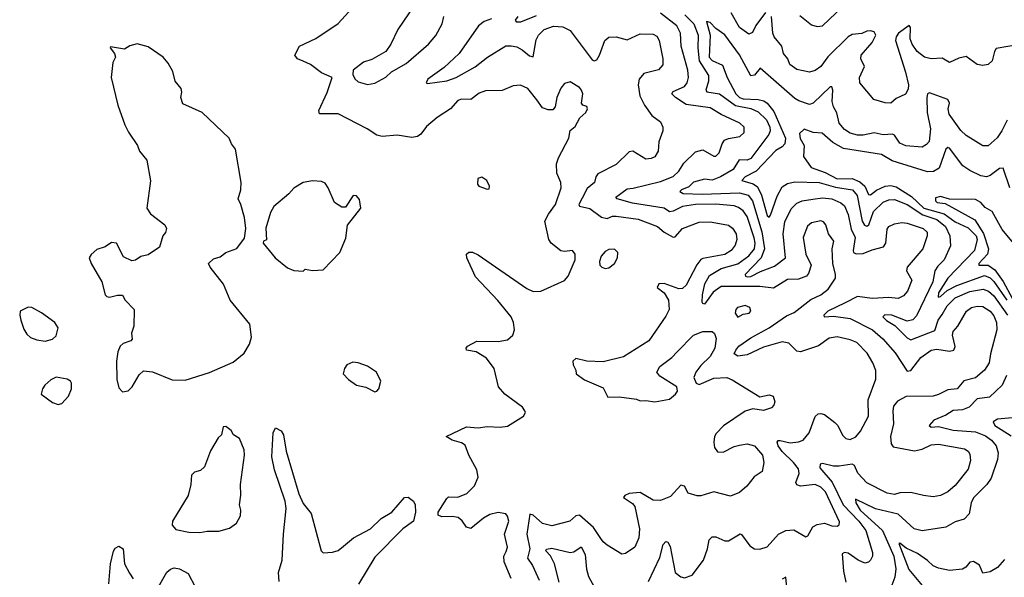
# Model space of a CAD drawing. Extents: x 1603745 to 1745082, y 385868 to 533966.
# Tile 50 of 256: x 1611677 to 1617022, y 438161 to 441188. Entities that reach past the tile are written whole.
import ezdxf

# ---------------------------------------------------------------- set-up
doc = ezdxf.new("R2010")
doc.units = 0

msp = doc.modelspace()

# ---------------------------------------------------------------- linework, layer by layer
at = {"layer": '0CON20XD'}
for points in [[(1614345.4, 438155.4), (1614306.6, 438245), (1614305.5, 438275), (1614318.4, 438301.6), (1614324.5, 438325), (1614308.2, 438395), (1614331.9, 438465), (1614325, 438493.3), (1614315, 438505.7), (1614275, 438513.3), (1614228.3, 438501.7), (1614195, 438482.5), (1614125, 438425.8), (1614103, 438433), (1614077.9, 438467.9), (1614057.5, 438485), (1614025, 438491.4), (1613968.6, 438488.6), (1613948, 438498), (1613948, 438515), (1613995, 438589.2), (1614005, 438597.1), (1614055, 438596.4), (1614103.6, 438616.3), (1614145, 438657.1), (1614165.5, 438705), (1614158.5, 438745), (1614115.6, 438825), (1614095, 438878.8), (1614075, 438891.9), (1614025, 438905.8), (1613992.5, 438925), (1614102.3, 438977.7), (1614165, 438971.9), (1614215, 438980), (1614285, 438976), (1614325, 438981.4), (1614412.5, 439035), (1614422.5, 439055), (1614418.8, 439065), (1614406.2, 439085), (1614310, 439155), (1614276.7, 439195), (1614253.1, 439295), (1614209.9, 439349.9), (1614155, 439384.4), (1614102.5, 439395), (1614100, 439405), (1614107.5, 439415), (1614157.7, 439442.3), (1614275, 439441.2), (1614325, 439450.5), (1614353.1, 439475), (1614362.5, 439505), (1614357.9, 439545), (1614344.5, 439575), (1614272.9, 439662.9), (1614151.7, 439791.7), (1614103.3, 439895), (1614102.5, 439915), (1614115, 439926.2), (1614135, 439926.2), (1614165, 439911.2), (1614429.1, 439729.1), (1614465, 439712.5), (1614505.5, 439714.5), (1614635, 439771.9), (1614653.5, 439795), (1614692, 439885), (1614691.2, 439915), (1614677.5, 439935), (1614635, 439929.2), (1614615, 439932.9), (1614561.9, 439975), (1614548.6, 439995), (1614527.5, 440095), (1614546.9, 440133.1), (1614585, 440184.3), (1614615.5, 440275), (1614613.6, 440303.6), (1614592.9, 440355), (1614591.5, 440405), (1614600.9, 440439.1), (1614658, 440545), (1614665, 440587.5), (1614691.2, 440608.8), (1614716.7, 440655), (1614750, 440685), (1614758.6, 440705), (1614755, 440716.2), (1614733.8, 440723.8), (1614726.2, 440735), (1614733.1, 440785), (1614726.7, 440805), (1614715, 440820), (1614665, 440850), (1614635, 440842), (1614615, 440816.2), (1614591.9, 440765), (1614584, 440715), (1614571.2, 440698.8), (1614545, 440698.9), (1614515, 440710), (1614483.9, 440753.9), (1614435.3, 440815.3), (1614395, 440833.6), (1614355, 440830), (1614295, 440804.5), (1614205, 440802.1), (1614170.7, 440789.3), (1614125, 440754.2), (1614075, 440756), (1614055, 440748.8), (1614016.2, 440705), (1613943.4, 440656.6), (1613885, 440608), (1613855, 440566.2), (1613836.7, 440555), (1613805, 440548.1), (1613725, 440561.4), (1613644.2, 440554.2), (1613615, 440562), (1613563.8, 440595), (1613405, 440677.1), (1613305, 440677.5), (1613300.8, 440695), (1613346.6, 440793.4), (1613372.5, 440875), (1613315, 440900.5), (1613255, 440945.6), (1613215, 440962.5), (1613184, 440975), (1613169.4, 440995), (1613195, 441044), (1613284.1, 441085.9), (1613405, 441168), (1613499.1, 441270.9)], [(1613815, 441260), (1613729.2, 441135), (1613692, 441055), (1613664.2, 441015.8), (1613587.7, 440972.3), (1613542.3, 440957.7), (1613487.5, 440915), (1613485, 440890), (1613496.4, 440866.4), (1613515, 440850), (1613565, 440836.2)], [(1615911.1, 441211.1), (1615975, 441159.4), (1616005, 441151.5), (1616034.5, 441155.5), (1616142.6, 441257.4)], [(1613565, 440836.2), (1613605, 440844.2), (1613665, 440876), (1613695.6, 440904.4), (1613775, 440950), (1613895.4, 441054.6), (1613935, 441102), (1613970, 441165), (1613978.8, 441205)], [(1614237.1, 441192.9), (1614198.3, 441178.3), (1614167.5, 441155), (1614061.8, 441005), (1613980.8, 440929.2), (1613891.4, 440865), (1613883.3, 440845), (1613891.2, 440841.2), (1613995.9, 440855.9), (1614045.4, 440874.6), (1614148.4, 440931.6), (1614216.5, 440985), (1614315, 441045.8), (1614345, 441047.2), (1614375, 441040.6), (1614405.2, 441025.2), (1614445, 440992.5), (1614465, 440986.2), (1614480.9, 441079.1), (1614492.7, 441105), (1614524.3, 441135.7), (1614575, 441152.4), (1614625, 441149.4), (1614665, 441130), (1614785, 440970.8), (1614795, 440964.2), (1614809.1, 440970.9), (1614824.4, 440995), (1614853.1, 441075), (1614875, 441093.1), (1614915, 441095.5), (1614975, 441078.1), (1615045, 441112), (1615115, 441110), (1615135, 441099.2), (1615147.8, 441075), (1615168.9, 440975), (1615167.2, 440942.8), (1615144.5, 440915.5), (1615065, 440896), (1615039.2, 440865), (1615034.3, 440835), (1615043.5, 440775), (1615068.9, 440725), (1615108.9, 440668.9), (1615155, 440633.8), (1615168.6, 440605), (1615168.9, 440585), (1615145.6, 440525), (1615142.2, 440475), (1615125, 440444.4), (1615105, 440434.5), (1615075, 440430.6), (1615005, 440473.8), (1614985, 440471.2), (1614915, 440402.5), (1614815, 440350.8), (1614804.4, 440335), (1614797.1, 440305), (1614757.9, 440272.1), (1614729.4, 440219.4), (1614711.9, 440185), (1614715.6, 440175.6), (1614772.6, 440162.6), (1614835, 440116.7), (1614865, 440109.2), (1614895, 440121.1), (1614915, 440120.9), (1615035, 440104.7), (1615139.4, 440065), (1615174.5, 440034.5), (1615225, 440008.1), (1615235, 440010), (1615275, 440055.4), (1615365, 440089.1), (1615425, 440090), (1615475, 440082.3), (1615525, 440072.1), (1615546.7, 440056.7), (1615566.2, 440025), (1615569.6, 439995), (1615561.5, 439965), (1615539.1, 439935), (1615505, 439913.7), (1615385, 439892.1), (1615375, 439885.5), (1615352, 439858), (1615295, 439746.9), (1615275, 439728.9), (1615255, 439727.5), (1615175, 439756), (1615146.4, 439753.6), (1615136.7, 439735), (1615175.6, 439705.6), (1615199.6, 439665), (1615202, 439615), (1615185, 439579.5), (1615091.5, 439445), (1614955, 439358.5), (1614845, 439330), (1614755, 439334), (1614695, 439348.8), (1614680, 439335), (1614681.2, 439315), (1614696.4, 439286.4), (1614697.5, 439265), (1614743.2, 439233.2), (1614845, 439190), (1614868.8, 439138.8), (1614931.7, 439141.7), (1615025, 439128), (1615045, 439118.8), (1615075, 439121.2), (1615125, 439114), (1615205, 439128.8), (1615236.7, 439155), (1615247.7, 439172.3), (1615243.3, 439195), (1615152.5, 439252.5), (1615136, 439275), (1615151.4, 439305), (1615216, 439354), (1615245, 439384.6), (1615335, 439476.5), (1615385, 439496.1), (1615436.2, 439495), (1615448.1, 439485), (1615457.4, 439457.4), (1615450, 439405), (1615425, 439360), (1615375, 439311.1), (1615347.8, 439275), (1615337.1, 439245), (1615348.8, 439215), (1615365, 439207.5), (1615445, 439241.6), (1615515.7, 439245.7), (1615545, 439233.8), (1615695, 439140.8), (1615745, 439152), (1615766.2, 439145), (1615775.9, 439114.1), (1615771.2, 439095), (1615758.8, 439081.2), (1615715, 439065.8), (1615655.7, 439075.7), (1615615, 439062.5), (1615496.7, 438983.3), (1615457.8, 438942.2), (1615447.8, 438925), (1615444.6, 438895), (1615448.9, 438865), (1615465, 438842), (1615495, 438840), (1615555, 438870.9), (1615585, 438878.4), (1615626.6, 438886.6), (1615665, 438875.4), (1615708.5, 438825), (1615716.1, 438785), (1615707.5, 438735), (1615663.2, 438706.8), (1615623.3, 438655), (1615585, 438622.2), (1615535, 438601.1), (1615445, 438625.6), (1615375, 438603.5), (1615355, 438603.3), (1615305, 438618), (1615285, 438655.7), (1615265, 438661.9), (1615209.7, 438600.3), (1615155, 438577.9), (1615115, 438579.6), (1615045, 438621.1), (1614985, 438616.4), (1614961.2, 438605), (1614954, 438595), (1615002.5, 438562.5), (1615016.3, 438546.3), (1615042.1, 438425), (1615037.8, 438375), (1615015.6, 438325), (1614965, 438291.2), (1614945, 438286.2), (1614865, 438335.5), (1614843.6, 438353.7), (1614828.1, 438378.1)], [(1614481.2, 441208.8), (1614394.7, 441174.7), (1614374.6, 441174.6), (1614367.5, 441185), (1614383.3, 441205)], [(1615635, 439905.6), (1615665.2, 439945), (1615668.5, 439975), (1615663.6, 440003.6), (1615625, 440119.2), (1615605, 440151.3), (1615579.4, 440169.4), (1615555, 440177.3), (1615455, 440186.2), (1615345.1, 440184.9), (1615275, 440173.3), (1615225, 440147.9), (1615205, 440144.7), (1615174.8, 440164.8), (1615002.9, 440192.9), (1614920, 440215), (1614913.5, 440225), (1614975, 440270.3), (1615007, 440273), (1615155, 440309.1), (1615225, 440337.5), (1615254.2, 440365.8), (1615281.3, 440408.7), (1615345, 440471.5), (1615385, 440481.5), (1615445, 440448), (1615455, 440448), (1615474.6, 440465.4), (1615490.4, 440515), (1615503.5, 440535), (1615525, 440544), (1615586.4, 440553.6), (1615609.1, 440575), (1615610.4, 440605), (1615586.8, 440626.8), (1615485, 440673.8), (1615425, 440710), (1615295, 440727.8), (1615236.7, 440765), (1615217.7, 440785), (1615225, 440798.4), (1615286.4, 440825), (1615300.4, 440845), (1615308.2, 440875), (1615304, 440915), (1615268.4, 441045), (1615264.2, 441115), (1615243.4, 441155), (1615155, 441223.4)], [(1615287.8, 441215), (1615335.8, 441165), (1615360.4, 441105), (1615357.8, 441035), (1615365.3, 440965.3), (1615416, 440885), (1615416.5, 440855), (1615402, 440805), (1615407.4, 440797.4), (1615475, 440786), (1615562.4, 440722.4), (1615645.7, 440705.7), (1615685, 440688), (1615730.5, 440645), (1615749, 440605), (1615751.2, 440585), (1615743.6, 440565), (1615645, 440434.2), (1615625, 440424.8), (1615582, 440428), (1615550, 440375), (1615481.5, 440335), (1615435, 440317.9), (1615395, 440322.4), (1615373.8, 440316.2), (1615335, 440305.3), (1615309.5, 440280.5), (1615270, 440265), (1615260, 440255), (1615278.8, 440245), (1615381.1, 440241.1), (1615585, 440248.5), (1615630.9, 440235), (1615654.9, 440204.9), (1615705.8, 440035.8), (1615720.5, 439945), (1615702.4, 439895), (1615615.8, 439805), (1615616.2, 439795), (1615625, 439792.3), (1615645, 439794.7), (1615698.1, 439821.9), (1615775, 439850.4), (1615833.2, 439895), (1615820.5, 440025), (1615829.6, 440090.4), (1615865, 440161.1), (1615895, 440191.5), (1615925, 440204.7), (1615983.1, 440213.1), (1616035, 440221), (1616085, 440215.2), (1616135, 440194.7), (1616155, 440178.5), (1616175, 440130), (1616191, 440051), (1616212.4, 440005), (1616200.9, 439935), (1616203.9, 439923.9), (1616217.1, 439917.1), (1616255, 439918.2), (1616305, 439939.7), (1616365.7, 439955), (1616377.9, 439975), (1616385, 440051.2), (1616395, 440065.6), (1616425, 440080.9), (1616465, 440087.1), (1616495, 440083.1), (1616582, 440055), (1616602.5, 440035), (1616603.5, 440015), (1616580, 439945), (1616493.6, 439845), (1616490.9, 439825), (1616518.9, 439775), (1616496.1, 439713.9), (1616475, 439689.2), (1616445, 439675.5), (1616395, 439680.8), (1616305, 439675.5), (1616225, 439686.3), (1616158.7, 439651.3), (1616063.5, 439605), (1616041.9, 439585), (1616043.3, 439575), (1616095, 439578.8), (1616185, 439566), (1616306.2, 439505), (1616362.7, 439455), (1616429.5, 439379.5), (1616495, 439280.8), (1616515, 439282.9), (1616568.5, 439355), (1616625, 439394.7), (1616655, 439399.7), (1616725, 439389.2), (1616748, 439395), (1616755.5, 439414.5), (1616740.4, 439475), (1616743.8, 439495), (1616769.6, 439525), (1616816.5, 439605), (1616844.3, 439625), (1616875, 439633.4), (1616905, 439631.2), (1616945, 439605.9), (1616965, 439580.9), (1616980, 439545), (1616981.4, 439505), (1616946.3, 439373.7), (1616938.9, 439325), (1616915, 439285.5), (1616865, 439244.7), (1616801.4, 439228.6), (1616765, 439183.6), (1616715, 439178.5), (1616665, 439153.1), (1616635, 439145.3), (1616488.2, 439141.8), (1616442.7, 439117.3), (1616420.7, 439089.3), (1616416.7, 439065), (1616421.1, 438995), (1616404.6, 438925), (1616408.2, 438885), (1616418.9, 438868.9), (1616535, 438846.8), (1616575, 438856.9), (1616625, 438880.3), (1616665, 438884.7), (1616805, 438858.2), (1616826, 438846), (1616835, 438830), (1616837.8, 438795), (1616825, 438748), (1616755, 438659.1), (1616715, 438624.5), (1616675, 438605.5), (1616635, 438597.5), (1616583.8, 438605), (1616515, 438622.3), (1616455, 438619.3), (1616425, 438610), (1616385, 438617.3), (1616275, 438674.6), (1616226.6, 438726.6), (1616207.8, 438767.8), (1616195.4, 438775.4), (1616125, 438763.8), (1616095, 438764.7), (1616035, 438779.5), (1616021.4, 438775), (1616020, 438755), (1616086.8, 438676.8), (1616147.8, 438555), (1616231.7, 438465), (1616269.3, 438415), (1616306.9, 438295), (1616305.6, 438275), (1616295, 438254), (1616285, 438244.2), (1616265, 438238.6), (1616227.5, 438255), (1616175, 438292.7), (1616153.5, 438296.5), (1616141.1, 438288.9), (1616149.6, 438195), (1616161.8, 438135)], [(1615725, 441227.5), (1615673.7, 441156.3), (1615655, 441118.6), (1615635, 441108.9), (1615584.6, 441145), (1615538.8, 441225)], [(1617105, 441053.3), (1616978.3, 441031.7), (1616967.8, 441015), (1616955.4, 440964.6), (1616933.3, 440945), (1616905, 440940), (1616875, 440944.5), (1616815, 440987.8), (1616775, 440980), (1616725, 440955.8), (1616685, 440980), (1616625, 440975.3), (1616588.6, 440985), (1616549.2, 441015), (1616520.9, 441055), (1616510.7, 441085), (1616512, 441145), (1616505, 441155.8), (1616446.5, 441115), (1616434.3, 441095.7), (1616430.6, 441075), (1616485.9, 440904.1), (1616500.8, 440835), (1616499.8, 440810.2), (1616485, 440784.3), (1616435, 440760), (1616405, 440735.6), (1616375, 440736.9), (1616314.2, 440755), (1616236.9, 440845), (1616235.6, 440875), (1616261.9, 440935), (1616243.5, 440975), (1616245.5, 440995), (1616304.6, 441065), (1616324.4, 441105), (1616315, 441122.5), (1616295, 441127.5), (1616275, 441125.6), (1616247.6, 441112.4), (1616195, 441107.9), (1616175, 441095.4), (1616064.3, 440985.7), (1616025, 440933.3), (1615995, 440911.9), (1615965, 440902.9), (1615895, 440917.5), (1615857.3, 440945), (1615846.5, 440975), (1615822.5, 441005), (1615813.5, 441045), (1615772.3, 441095), (1615765.4, 441115), (1615758.4, 441205)], [(1617037.1, 440642.9), (1617009.1, 440585), (1616983, 440547), (1616935, 440504.2), (1616905, 440502.9), (1616815, 440558.8), (1616785, 440586.7), (1616722.7, 440675), (1616717.3, 440705), (1616723.5, 440735), (1616715, 440754.2), (1616615, 440790.6), (1616604.1, 440785.9), (1616600.6, 440765), (1616603.3, 440685), (1616620.4, 440595), (1616613.2, 440526.8), (1616599.9, 440510.1), (1616575, 440496.9), (1616486.9, 440503.1), (1616455, 440517.5), (1616425, 440561.5), (1616415, 440566.8), (1616365, 440562.5), (1616315, 440574.7), (1616255, 440562.2), (1616225, 440562.1), (1616185, 440572.7), (1616155, 440591.2), (1616125.8, 440625.8), (1616112.4, 440682.4), (1616094, 440715), (1616087.4, 440745), (1616090, 440805), (1616085, 440823.8), (1616077.1, 440822.9), (1615985, 440735.5), (1615965, 440727.5), (1615907, 440747), (1615885, 440760.8), (1615696.7, 440925), (1615665, 440886.5), (1615645, 440883.6), (1615585, 440997.7), (1615505, 441105.6), (1615455, 441140), (1615425, 441172.5), (1615405, 441177.5), (1615424.2, 441104.2), (1615418.9, 440985), (1615435, 440966.1), (1615491.7, 440941.7), (1615516.4, 440875), (1615564.8, 440785), (1615585, 440765.5), (1615605, 440758.2), (1615684.7, 440754.7), (1615716.9, 440746.9), (1615735, 440734.4), (1615769.8, 440690.2), (1615833.8, 440545), (1615829.6, 440515), (1615815, 440498.6), (1615781, 440479), (1615675, 440365.2), (1615614.4, 440335), (1615597.1, 440315), (1615657.8, 440297.8), (1615681.7, 440281.7), (1615703.5, 440235), (1615735, 440125.7), (1615745, 440115.8), (1615753, 440127), (1615789.2, 440230.8), (1615815, 440280.8), (1615845, 440299.7), (1615885, 440307.2), (1616016, 440304), (1616105, 440279.2), (1616197.1, 440265), (1616223.3, 440233.3), (1616250.8, 440095), (1616263.5, 440073.5), (1616275, 440068.1), (1616285.9, 440074.1), (1616312.2, 440147.8)], [(1612235, 439167.5), (1612265, 439173.8), (1612288, 439195), (1612325, 439260), (1612348.3, 439281.7), (1612397.3, 439277.3), (1612505, 439234), (1612575, 439230.8), (1612707.6, 439272.4), (1612835, 439328.8), (1612895, 439378), (1612925, 439426.2), (1612935.5, 439465), (1612925.5, 439535), (1612820, 439665), (1612782.5, 439752.5), (1612710, 439845), (1612702.5, 439865), (1612729.3, 439890.7), (1612765, 439901.2), (1612795, 439923.8), (1612855, 439946.7), (1612897.7, 440002.3), (1612904, 440055), (1612897.5, 440115), (1612877.5, 440185), (1612862, 440215), (1612877.1, 440265), (1612879.2, 440305), (1612848.8, 440485), (1612826.2, 440515), (1612813.8, 440545), (1612668, 440685), (1612562.3, 440732.3), (1612552, 440765), (1612557.5, 440795), (1612553.3, 440815), (1612520, 440855), (1612507.6, 440907.6), (1612483, 440953), (1612455, 440984), (1612375, 441040), (1612315, 441058), (1612275, 441046), (1612245, 441028.8), (1612170, 441040), (1612167.5, 441035), (1612191.2, 441005), (1612197.5, 440985), (1612182, 440955), (1612173.8, 440875), (1612208.8, 440725), (1612248.3, 440618.3), (1612267.7, 440577.7), (1612316.7, 440505), (1612327.5, 440475), (1612366.7, 440425), (1612386.4, 440313.6), (1612367.5, 440165), (1612386.7, 440135), (1612464.2, 440074.2), (1612474, 440055), (1612467.7, 440032.3), (1612453.8, 440015), (1612436.1, 439953.9), (1612375, 439912), (1612335, 439902.5), (1612305, 439882.5), (1612285, 439880), (1612240.7, 439900.7), (1612202.5, 439975), (1612175, 439978.8), (1612140, 439955), (1612095, 439940), (1612065, 439913.3), (1612054, 439895), (1612064, 439865), (1612123.3, 439765), (1612140, 439695), (1612150, 439685), (1612165, 439682.5), (1612207, 439693), (1612235, 439692.5), (1612250, 439665), (1612297.5, 439615), (1612296.7, 439525), (1612283.9, 439486.1), (1612286.4, 439453.6), (1612280, 439445), (1612238.8, 439431.2), (1612221.2, 439415), (1612209.2, 439385), (1612202, 439335), (1612203.8, 439235), (1612215, 439190), (1612235, 439167.5)], [(1617051.8, 440275), (1617015, 440383.1), (1616995, 440380.4), (1616945, 440342.4), (1616925, 440335.9), (1616895, 440340), (1616835, 440368.7), (1616795.7, 440395.7), (1616725, 440490.5), (1616715, 440494.5), (1616704.4, 440485.6), (1616667.8, 440382.2), (1616636.8, 440363.2), (1616605, 440362.3), (1616412.4, 440422.4), (1616355, 440457.2), (1616149.2, 440489.2), (1616091.7, 440521.7), (1616032.4, 440572.4), (1615985, 440576.5), (1615935.8, 440594.2), (1615909.3, 440570.7), (1615913.9, 440543.9), (1615935.8, 440505), (1615930.8, 440445), (1615974, 440385), (1616048.4, 440358.4), (1616113.5, 440325), (1616195, 440325.9), (1616237.7, 440307.7), (1616264.4, 440285), (1616285, 440240), (1616295, 440237.5), (1616327.4, 440262.6), (1616375.5, 440284.5), (1616405, 440288.2), (1616435, 440280.1), (1616517.9, 440227.9), (1616585, 440165.7), (1616695, 440133.5), (1616755, 440090.8), (1616825, 440059), (1616869.3, 440015), (1616875.1, 439994.9), (1616859.8, 439935), (1616715.6, 439785), (1616663.8, 439705), (1616662.2, 439682.2), (1616675, 439686.1), (1616711.1, 439718.9), (1616764.6, 439745.4), (1616915, 439799.2), (1616945, 439786.5), (1616965, 439767.6), (1617035.1, 439665.1)], [(1614215, 440267.5), (1614225, 440270), (1614226.7, 440285), (1614212.5, 440315), (1614185, 440332.5), (1614163.6, 440326.4), (1614162.5, 440295), (1614170, 440285), (1614215, 440267.5)], [(1613215, 439823.3), (1613227, 439833), (1613265.8, 439825.8), (1613325, 439830), (1613414, 439925), (1613447.9, 440002.1), (1613456.4, 440073.6), (1613528.8, 440165), (1613521.7, 440211.7), (1613505, 440232.5), (1613487, 440233), (1613445, 440170), (1613425, 440170), (1613385.9, 440195.9), (1613352, 440275), (1613335, 440300), (1613315, 440310), (1613266.4, 440313.6), (1613215, 440303.8), (1613165, 440273.8), (1613137.6, 440242.4), (1613055.8, 440175), (1613038.2, 440141.8), (1613013.4, 440056.6), (1613016.4, 439993.6), (1613000, 439985), (1612997.5, 439975), (1613063.3, 439895), (1613131.3, 439841.3), (1613165, 439827.1), (1613215, 439823.3)], [(1617071.2, 439975), (1617009.7, 440049.7), (1616955, 440146.9), (1616917.9, 440167.9), (1616893.8, 440195), (1616865, 440211.9), (1616724.5, 440214.5), (1616675, 440227.5), (1616648.8, 440221.2), (1616648.6, 440205), (1616658, 440195), (1616701.2, 440191.2), (1616861.7, 440101.7), (1616908.3, 440028.3), (1616936.1, 439943.9), (1616929.8, 439915), (1616883.8, 439865), (1616884, 439855), (1616935, 439855.6), (1616970.1, 439830.1), (1617016.3, 439766.3), (1617065, 439675.7)], [(1616312.2, 440147.8), (1616365, 440197.6), (1616395, 440210.6), (1616425, 440211.4), (1616495, 440185.2), (1616579.7, 440129.7), (1616655, 440103.3), (1616702, 440065), (1616726.9, 440015), (1616729.6, 439960.4), (1616694.7, 439885.3), (1616660, 439850), (1616644.8, 439825.2), (1616634, 439765), (1616545, 439579.7), (1616525, 439559.6), (1616495, 439551.5), (1616412, 439585), (1616373.9, 439586.1), (1616361.9, 439575), (1616381.5, 439555), (1616428, 439528), (1616495, 439460.9), (1616515, 439449.4), (1616645, 439501.8), (1616662.5, 439557.5), (1616685, 439588.2), (1616711.3, 439635), (1616755, 439677.8), (1616835, 439712.6), (1616906.1, 439726.2), (1616935.3, 439715), (1616965, 439688.4), (1617038.5, 439585)], [(1615091, 438139), (1615151.9, 438268.1), (1615170.6, 438339.4), (1615185, 438356.2), (1615195, 438352), (1615207.7, 438327.7), (1615235, 438186.9), (1615265, 438162.9), (1615285, 438158.6), (1615326.7, 438173.3), (1615389.5, 438255), (1615411.2, 438315), (1615419.2, 438365), (1615435, 438380), (1615455, 438380), (1615505, 438358.9), (1615525, 438358.9), (1615587, 438397), (1615595, 438394), (1615641.1, 438331.1), (1615665, 438315.8), (1615695, 438314.3), (1615735, 438327.1), (1615796.7, 438395), (1615835, 438415.5), (1615878.3, 438418.3), (1615945, 438380), (1615955, 438386.7), (1615983.1, 438435), (1616005, 438447.9), (1616045, 438455.4), (1616085, 438441.2), (1616115, 438438.6), (1616125, 438446.7), (1616126.9, 438463.1), (1616050.6, 438625), (1616025, 438650.3), (1615995, 438664.1), (1615915, 438656.2), (1615895, 438663.1), (1615890.4, 438675), (1615907.8, 438725), (1615905, 438750), (1615878.2, 438785), (1615815, 438844.6), (1615794.1, 438875), (1615788.5, 438895), (1615795, 438903.1), (1615805, 438903.2), (1615858.7, 438891.3), (1615905, 438895.8), (1615929.5, 438905), (1615961.6, 438945), (1615995, 439034.2), (1616011.5, 439048.5), (1616025, 439051.1), (1616045, 439044.4), (1616101.5, 439001.5), (1616117.5, 438985), (1616143.4, 438933.4), (1616161.2, 438915), (1616185, 438909.5), (1616215, 438924.5), (1616241.5, 438955), (1616284, 439035), (1616282, 439125), (1616323.7, 439236.3), (1616323.7, 439283.7), (1616308, 439325), (1616277.3, 439377.3), (1616220.5, 439435), (1616185, 439450.9), (1616115, 439466.8), (1616071.5, 439458.5), (1616012.9, 439417.1), (1615915, 439384.4), (1615895, 439389.4), (1615851.8, 439431.8), (1615815, 439440.3), (1615715, 439411.1), (1615625, 439368.4), (1615575, 439361.1), (1615555.8, 439375), (1615563.6, 439395), (1615581.2, 439415), (1615645, 439462), (1615744.6, 439515), (1615839.6, 439580.4), (1615880.6, 439599.4), (1615970.9, 439669.1), (1616025, 439695.4), (1616064.8, 439725.2), (1616105.5, 439785), (1616106.2, 439805), (1616091.1, 439865), (1616086.5, 439945), (1616095.8, 439985.8), (1616068, 440025), (1616053.5, 440075), (1616040.5, 440090.5), (1616025, 440097.1), (1615975, 440086.1), (1615953.4, 440066.6), (1615930.4, 440005), (1615943.5, 439915), (1615972.5, 439855), (1615959.6, 439810.4), (1615947.8, 439795), (1615905, 439779.3), (1615845, 439778.7), (1615768.8, 439731.2), (1615695, 439739.8), (1615485, 439739.8), (1615440.8, 439709.2), (1615394.2, 439644.2), (1615385, 439646.7), (1615381.4, 439655), (1615383.9, 439693.9), (1615396.7, 439755), (1615420.9, 439799.1), (1615485, 439837.6), (1615575, 439863.5), (1615635, 439905.6)], [(1614855, 439838), (1614875, 439842), (1614905, 439864), (1614922, 439895), (1614923.3, 439925), (1614905, 439943.3), (1614875, 439940), (1614855, 439930), (1614833.3, 439905), (1614823.3, 439875), (1614826.7, 439855), (1614837.5, 439845), (1614855, 439838)], [(1615575, 439573.3), (1615605, 439590), (1615637.5, 439595), (1615646.2, 439605), (1615640, 439625), (1615615, 439637.1), (1615572.5, 439625), (1615563.8, 439615), (1615561.2, 439595), (1615575, 439573.3)], [(1611815, 439443.8), (1611855, 439453.3), (1611875, 439472.5), (1611885.8, 439515), (1611868, 439545), (1611795, 439596.9), (1611742.5, 439625), (1611723.1, 439626.9), (1611680, 439605), (1611676.7, 439585), (1611683.6, 439556.4), (1611698.3, 439508.3), (1611715, 439481.2), (1611735, 439463.8), (1611769.5, 439449.5), (1611815, 439443.8)], [(1613605, 439167.5), (1613615, 439172.5), (1613626.2, 439183.8), (1613636.7, 439225), (1613613.3, 439275), (1613565, 439308), (1613513.9, 439326.1), (1613485, 439328.8), (1613453.3, 439315), (1613440, 439295), (1613433.3, 439265), (1613462.5, 439235), (1613505, 439204), (1613555, 439192.5), (1613605, 439167.5)], [(1617033.1, 439256.9), (1617010.5, 439205), (1616940.9, 439139.2), (1616875, 439129.6), (1616831.8, 439085), (1616795, 439071.1), (1616745, 439065.8), (1616705, 439040.7), (1616638.6, 439015), (1616614.5, 438985), (1616625, 438975.8), (1616665, 438979.2), (1616745, 438960.6), (1616865, 438950.9), (1616919.3, 438929.3), (1616952.5, 438905), (1616978.2, 438875), (1616987.7, 438837.7), (1616985, 438800), (1616950, 438700), (1616926.4, 438665), (1616855, 438593.1), (1616842.1, 438565), (1616831.4, 438505), (1616803.1, 438476.9), (1616755, 438462.5), (1616705, 438432.9), (1616575, 438412.7), (1616532.5, 438425), (1616445, 438503.3), (1616322.4, 438532.4), (1616214, 438585), (1616216.4, 438565), (1616239, 438525), (1616360.2, 438415), (1616422.5, 438275), (1616433.5, 438206.5), (1616428.3, 438161.7), (1616394.3, 438075)], [(1611885, 439100), (1611905, 439104), (1611941.4, 439145), (1611958.1, 439185), (1611958, 439215), (1611953.3, 439225), (1611935, 439236.7), (1611875, 439247.5), (1611845, 439233.3), (1611812.5, 439205), (1611800, 439185), (1611792.5, 439155), (1611855, 439110), (1611885, 439100)], [(1617065, 439027.1), (1616985, 439019.1), (1616961.5, 439005), (1616969.5, 438985), (1617058.5, 438928.5)], [(1612655, 438404), (1612695, 438411.2), (1612758.3, 438411.7), (1612815, 438428), (1612853.8, 438455), (1612876, 438495), (1612877.5, 438525), (1612870.8, 438555), (1612877.3, 438607.3), (1612876, 438665), (1612897.5, 438825), (1612896, 438854), (1612870, 438915), (1612837.5, 438935), (1612825, 438957.5), (1612795, 438980), (1612781.7, 438978.3), (1612772.5, 438935), (1612755, 438917.5), (1612711.7, 438848.3), (1612679.1, 438760.9), (1612658.5, 438741.5), (1612625, 438732), (1612608.8, 438715), (1612605.8, 438664.2), (1612590.8, 438605), (1612506, 438465), (1612503.8, 438445), (1612525, 438420), (1612595, 438406), (1612655, 438404)], [(1613085, 438137.5), (1613082.4, 438187.6), (1613102.2, 438255), (1613108.6, 438395), (1613123.5, 438535), (1613117.2, 438575), (1613059.5, 438745), (1613045.4, 438815), (1613052.9, 438945), (1613065, 438972.5), (1613097, 438957), (1613109.4, 438935), (1613123.6, 438845), (1613191.3, 438615), (1613215, 438562.3), (1613258.1, 438508.1), (1613312.9, 438305), (1613325, 438294.4), (1613375, 438297.5), (1613405, 438306.7), (1613435, 438329.4), (1613489.2, 438375), (1613581.4, 438425), (1613639.7, 438480.3), (1613696, 438515), (1613766.1, 438593.9), (1613785.9, 438595.9), (1613814.1, 438574.1), (1613824, 438555), (1613826, 438515), (1613813.8, 438465), (1613755.7, 438424.2), (1613605, 438270.6), (1613516.3, 438123.7)], [(1614828.1, 438378.1), (1614792.4, 438432.4), (1614715, 438498.8), (1614695.9, 438494.1), (1614664, 438466), (1614565, 438441.2), (1614515, 438453.5), (1614465, 438498.8), (1614445.7, 438504.3), (1614429.3, 438395), (1614446.8, 438315), (1614434.1, 438265), (1614461.3, 438225), (1614497.5, 438145)], [(1612161.1, 438125), (1612170, 438235), (1612186.4, 438303.6), (1612195, 438320), (1612215, 438330), (1612237.5, 438315), (1612245.5, 438235), (1612273.3, 438183.3), (1612293.5, 438153.5)], [(1614604.8, 438135.2), (1614580, 438235), (1614558, 438278), (1614532.5, 438305), (1614536.7, 438313.3), (1614565, 438318.7), (1614665, 438295.3), (1614685, 438300), (1614725, 438326.4), (1614747, 438285), (1614753.5, 438205), (1614763.8, 438165), (1614815, 438073.8)], [(1617021.9, 438258.1), (1616985, 438214.4), (1616945, 438190), (1616905, 438184.3), (1616887, 438227), (1616855, 438246.5), (1616835, 438242.9), (1616813.6, 438216.4), (1616794.4, 438205.6), (1616725, 438198.8), (1616665, 438210.6), (1616635, 438224.2), (1616605, 438253.1), (1616550.1, 438290.1), (1616489, 438319), (1616455, 438347.3), (1616448.8, 438345), (1616504.3, 438204.3), (1616585.7, 438105)], [(1612423.3, 438096.7), (1612475, 438188.8), (1612494.5, 438205.5), (1612515, 438213.1), (1612545, 438206.5), (1612591.6, 438181.6), (1612629.5, 438109.5)], [(1615842.3, 438085), (1615835, 438162.5), (1615815, 438150.8)]]:
    msp.add_lwpolyline(points, dxfattribs=at)

doc.saveas('drawing.dxf')
